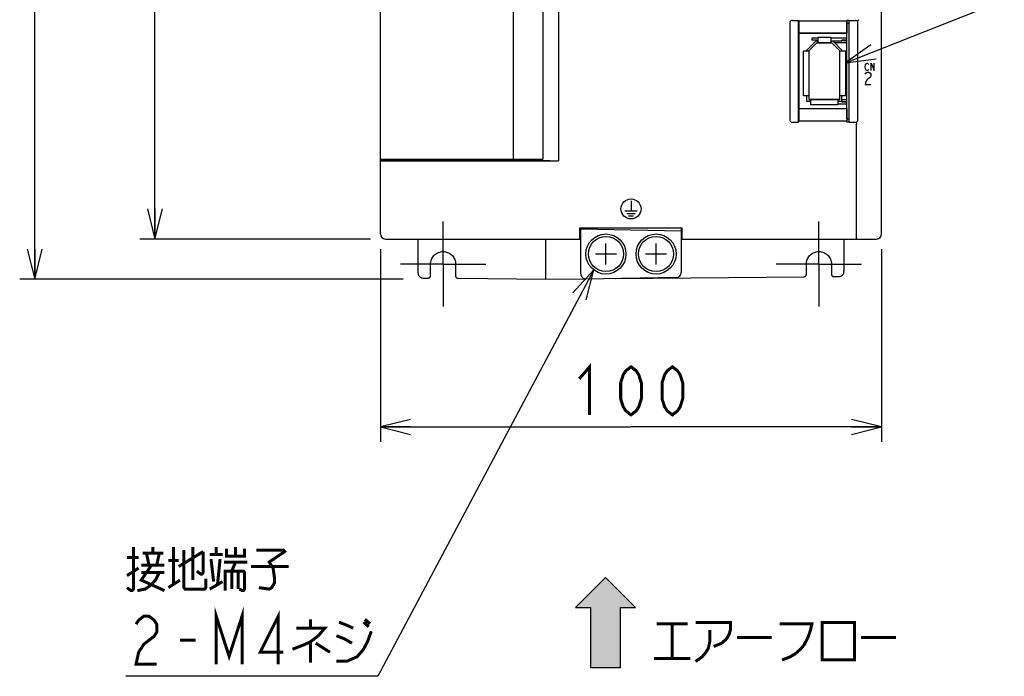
# Model space of a CAD drawing. Extents: x 90 to 1223, y 50 to 821.
# Tile 17 of 35: x 619 to 815, y 368 to 499. Entities that reach past the tile are written whole.
import ezdxf

# ---------------------------------------------------------------- set-up
doc = ezdxf.new("R2010")
doc.units = 0
doc.header["$LTSCALE"] = 69.3
doc.linetypes.add('CENTER', pattern=[0.6, 0.375, -0.075, 0.075, -0.075])
doc.layers.get('0').update_dxf_attribs({"linetype": 'CONTINUOUS'})
for name, color, linetype in [('ALL_AXIS', 7, 'CONTINUOUS'), ('ALL_CURVE', 7, 'CONTINUOUS'), ('ALL_FEATURES', 7, 'CONTINUOUS'), ('ALL_NOTE', 7, 'CONTINUOUS')]:
    doc.layers.add(name, color=color, linetype=linetype)
doc.dimstyles.get("Standard").update_dxf_attribs({"dimtxt": 2.5, "dimasz": 2.5, "dimexe": 1.25, "dimexo": 0.625, "dimtad": 1, "dimcen": 2.5, "dimazin": 3, "dimtfac": 1, "dimtmove": 0, "dimatfit": 3})

# ---------------------------------------------------------------- blocks, each defined once
blk = doc.blocks.new('_OPEN')
at = {"color": 0, "linetype": 'BYBLOCK'}
for p, q in [((0, 0), (-1, 0.25)), ((-1, -0.25), (0, 0)), ((-1, 0), (0, 0))]:
    blk.add_line(p, q, dxfattribs=at)
blk = doc.blocks.new('*D0')
at = {"color": 2, "linetype": 'CONTINUOUS'}
for p, q in [((688.75, 635.25), (642.75, 635.25)), ((645.75, 635.25), (645.75, 545.25)), ((645.75, 455.25), (645.75, 545.25)), ((688.75, 455.25), (642.75, 455.25))]:
    blk.add_line(p, q, dxfattribs=at)
at = {"color": 2, "linetype": 'CONTINUOUS', "xscale": 6, "yscale": 6, "zscale": 6}
for p, rotation in [((645.75, 635.25), 90), ((645.75, 455.25), 270)]:
    blk.add_blockref('_OPEN', p, dxfattribs=dict(at, rotation=rotation))
blk = doc.blocks.new('*D1')
at = {"color": 2, "linetype": 'CONTINUOUS'}
for p, q in [((688.75, 635.25), (618.75, 635.25)), ((621.75, 635.25), (621.75, 541.25)), ((621.75, 447.25), (621.75, 541.25)), ((695.25, 447.25), (618.75, 447.25))]:
    blk.add_line(p, q, dxfattribs=at)
at = {"color": 2, "linetype": 'CONTINUOUS', "xscale": 6, "yscale": 6, "zscale": 6}
for p, rotation in [((621.75, 635.25), 90), ((621.75, 447.25), 270)]:
    blk.add_blockref('_OPEN', p, dxfattribs=dict(at, rotation=rotation))
blk = doc.blocks.new('*D2')
at = {"color": 2, "linetype": 'CONTINUOUS'}
for p, q in [((690.75, 453.25), (690.75, 414.75)), ((790.75, 453.25), (790.75, 414.75)), ((690.75, 417.75), (740.75, 417.75)), ((790.75, 417.75), (740.75, 417.75))]:
    blk.add_line(p, q, dxfattribs=at)
at = {"color": 2, "linetype": 'CONTINUOUS', "xscale": 6, "yscale": 6, "zscale": 6, "rotation": 180}
blk.add_blockref('_OPEN', (690.75, 417.75), dxfattribs=at)
at = {"color": 2, "linetype": 'CONTINUOUS', "xscale": 6, "yscale": 6, "zscale": 6}
blk.add_blockref('_OPEN', (790.75, 417.75), dxfattribs=at)
blk = doc.blocks.new('ARROW_BL1', base_point=(735.66, 378.73))
at = {"color": 7, "linetype": 'CONTINUOUS'}
for p, q in [((735.66, 387.73), (729.66, 381.73)), ((741.66, 381.73), (735.66, 387.73)), ((729.66, 381.73), (732.66, 381.73)), ((732.66, 381.73), (732.66, 369.73)), ((738.66, 369.73), (738.66, 381.73)), ((738.66, 381.73), (741.66, 381.73)), ((732.66, 369.73), (738.66, 369.73))]:
    blk.add_line(p, q, dxfattribs=at)
for points in [[(729.66, 381.73), (735.66, 387.73), (732.66, 381.73)], [(735.66, 387.73), (738.66, 369.73), (732.66, 381.73)], [(738.66, 369.73), (735.66, 387.73), (738.66, 381.73)], [(735.66, 387.73), (741.66, 381.73), (738.66, 381.73)], [(738.66, 369.73), (732.66, 369.73), (732.66, 381.73)]]:
    blk.add_solid(points, dxfattribs=at)

msp = doc.modelspace()

# ---------------------------------------------------------------- linework, layer by layer
at = {"color": 7, "linetype": 'CONTINUOUS'}
for p, q in [((778.1, 495.3), (776.83, 495.3)), ((783.85, 495.3), (780.6, 495.3)), ((783.85, 494.9), (782.85, 494.9)), ((783.85, 494.8), (782.85, 494.8)), ((782.05, 482.2), (783.85, 482.2)), ((782.85, 482.7), (783.85, 482.7)), ((782.85, 482.6), (783.85, 482.6))]:
    msp.add_line(p, q, dxfattribs=at)
at = {"color": 2, "linetype": 'CONTINUOUS', "const_width": 0.6}
for points in [[(730.43, 427.35), (732.494, 429.75), (732.494, 420.15)], [(740.75, 420.15), (739.718, 420.95), (739.202, 421.75), (738.686, 423.35), (738.686, 426.55), (739.202, 428.15), (739.718, 428.95), (740.75, 429.75), (741.782, 428.95), (742.298, 428.15), (742.814, 426.55), (742.814, 423.35), (742.298, 421.75), (741.782, 420.95), (740.75, 420.15)], [(749.006, 420.15), (747.974, 420.95), (747.458, 421.75), (746.942, 423.35), (746.942, 426.55), (747.458, 428.15), (747.974, 428.95), (749.006, 429.75), (750.038, 428.95), (750.554, 428.15), (751.07, 426.55), (751.07, 423.35), (750.554, 421.75), (750.038, 420.95), (749.006, 420.15)]]:
    msp.add_lwpolyline(points, dxfattribs=at)
at = {"layer": 'ALL_AXIS', "color": 7, "linetype": 'CONTINUOUS'}
for p, q in [((723.15, 539.25), (723.15, 471.15)), ((783.85, 479.25), (783.85, 498.852)), ((783.85, 498.3), (784.25, 498.3)), ((783.85, 479.25), (784.25, 479.25)), ((697.75, 471.15), (697.75, 470.933)), ((719.35, 471.15), (719.35, 470.947)), ((722.15, 471.15), (722.15, 470.947))]:
    msp.add_line(p, q, dxfattribs=at)
at = {"layer": 'ALL_AXIS', "color": 7, "linetype": 'CENTER'}
for p, q in [((703.25, 450.25), (703.25, 458.75)), ((778.25, 450.25), (778.25, 458.75)), ((703.25, 450.25), (694.75, 450.25)), ((703.25, 450.25), (711.75, 450.25)), ((703.25, 450.25), (703.25, 441.75)), ((778.25, 450.25), (769.75, 450.25)), ((778.25, 450.25), (786.75, 450.25)), ((778.25, 450.25), (778.25, 441.75))]:
    msp.add_line(p, q, dxfattribs=at)
at = {"layer": 'ALL_AXIS', "color": 7, "linetype": 'CONTINUOUS'}
for centre, radius in [((735.75, 452.25), 4), ((745.75, 452.25), 4), ((735.75, 452.25), 3.5), ((745.75, 452.25), 3.5)]:
    msp.add_circle(centre, radius, dxfattribs=at)
at = {"layer": 'ALL_CURVE', "color": 40, "linetype": 'CONTINUOUS'}
for p, q in [((776.25, 492.8), (777.85, 494.4)), ((777.85, 494.4), (780.85, 494.4)), ((780.85, 494.4), (782.45, 492.8)), ((776.25, 492.8), (776.25, 483.1)), ((782.45, 483.1), (782.45, 492.8)), ((782.45, 483.1), (776.25, 483.1)), ((735.75, 450.15), (735.75, 454.35)), ((745.75, 450.15), (745.75, 454.35)), ((737.85, 452.25), (733.65, 452.25)), ((747.85, 452.25), (743.65, 452.25))]:
    msp.add_line(p, q, dxfattribs=at)
at = {"layer": 'ALL_CURVE', "color": 4, "linetype": 'CONTINUOUS'}
for p, q in [((787.455, 489.6), (787.525, 489.975)), ((787.525, 489.225), (787.455, 489.6)), ((787.525, 489.975), (787.664, 490.225)), ((787.664, 490.225), (787.803, 490.35)), ((787.803, 490.35), (787.943, 490.35)), ((787.943, 490.35), (788.082, 490.225)), ((788.082, 490.225), (788.152, 490.1)), ((788.709, 490.35), (789.266, 488.85)), ((788.709, 488.85), (788.709, 490.35)), ((789.266, 488.85), (789.266, 490.35)), ((787.455, 488.133), (787.6, 488.342)), ((787.664, 488.975), (787.525, 489.225)), ((787.6, 488.342), (787.89, 488.55)), ((787.803, 488.85), (787.664, 488.975)), ((787.943, 488.85), (787.803, 488.85)), ((787.89, 488.55), (788.181, 488.55)), ((788.471, 487.508), (787.89, 487.092)), ((788.082, 488.975), (787.943, 488.85)), ((788.152, 489.1), (788.082, 488.975)), ((788.181, 488.55), (788.471, 488.342)), ((788.471, 488.342), (788.616, 488.133)), ((788.616, 487.717), (788.471, 487.508)), ((788.616, 488.133), (788.616, 487.717)), ((787.6, 486.675), (787.455, 486.05)), ((787.455, 486.05), (788.616, 486.05)), ((787.89, 487.092), (787.6, 486.675)), ((740.75, 462.85), (740.75, 460.85)), ((739.55, 460.85), (741.95, 460.85)), ((739.9, 460.35), (741.6, 460.35)), ((740.25, 459.85), (741.25, 459.85))]:
    msp.add_line(p, q, dxfattribs=at)
msp.add_circle((740.75, 461.25), 2, dxfattribs=at)
at = {"layer": 'ALL_FEATURES', "color": 7, "linetype": 'CONTINUOUS'}
for p, q in [((690.75, 456.25), (690.75, 634.25)), ((717.25, 617.35), (717.25, 471.15)), ((726.253, 617.672), (726.253, 470.828)), ((790.75, 456.25), (790.75, 604.248)), ((772.45, 498.388), (772.45, 479.047)), ((772.953, 498.887), (774.163, 498.887)), ((774.163, 498.887), (774.233, 498.817)), ((774.163, 478.55), (774.163, 498.887)), ((774.233, 498.817), (783.815, 498.817)), ((774.233, 498.817), (774.233, 496.317)), ((783.85, 498.852), (783.815, 498.817)), ((783.815, 498.817), (783.815, 496.317)), ((784.233, 498.852), (783.85, 498.852)), ((784.233, 498.852), (784.267, 498.887)), ((784.25, 498.87), (784.25, 478.617)), ((784.267, 498.887), (785.547, 498.887)), ((784.267, 478.55), (784.267, 498.887)), ((786.05, 479.047), (786.05, 498.388)), ((774.233, 496.317), (783.815, 496.317)), ((774.233, 496.317), (774.25, 496.3)), ((783.798, 496.3), (774.25, 496.3)), ((774.25, 496.3), (774.25, 481.3)), ((776.83, 495.3), (776.83, 494.9)), ((778.1, 495.5), (780.6, 495.5)), ((778.1, 494.4), (778.1, 495.5)), ((780.6, 495.5), (780.6, 494.4)), ((783.798, 496.3), (783.815, 496.317)), ((775.85, 492.966), (777.684, 494.8)), ((777.85, 494.4), (776.25, 492.8)), ((777.83, 494.9), (776.83, 494.9)), ((777.684, 494.8), (778.1, 494.8)), ((777.83, 494.9), (777.83, 494.8)), ((780.85, 494.4), (777.85, 494.4)), ((780.6, 494.8), (782.85, 494.8)), ((782.45, 492.8), (780.85, 494.4)), ((781.016, 494.8), (782.85, 492.966)), ((783.85, 494.4), (781.416, 494.4)), ((782.85, 494.8), (782.85, 494.9)), ((775.15, 492.8), (776.25, 492.8)), ((775.15, 483.8), (775.15, 492.8)), ((775.85, 492.8), (775.85, 492.966)), ((776.25, 492.8), (776.25, 483.1)), ((782.45, 492.8), (783.55, 492.8)), ((782.45, 483.1), (782.45, 492.8)), ((782.85, 492.966), (782.85, 492.8)), ((783.55, 492.8), (783.55, 483.8)), ((776.25, 483.8), (775.15, 483.8)), ((775.85, 482.7), (775.85, 483.8)), ((783.55, 483.8), (782.45, 483.8)), ((782.85, 482.6), (782.85, 483.8)), ((776.65, 482.7), (775.85, 482.7)), ((776.25, 483.1), (782.45, 483.1)), ((776.65, 482), (776.65, 483.1)), ((782.05, 482), (776.65, 482)), ((782.05, 483.1), (782.05, 482)), ((782.85, 482.7), (782.05, 482.7)), ((782.85, 483.1), (783.85, 483.1)), ((774.233, 481.283), (774.25, 481.3)), ((774.233, 481.283), (783.798, 481.283)), ((774.233, 481.283), (774.233, 478.817)), ((774.25, 481.3), (783.78, 481.3)), ((783.78, 481.3), (783.798, 481.283)), ((783.798, 481.283), (783.798, 478.817)), ((772.95, 478.55), (774.163, 478.55)), ((774.163, 478.55), (774.233, 478.817)), ((774.233, 478.817), (783.798, 478.817)), ((783.85, 478.617), (783.798, 478.817)), ((783.85, 478.617), (784.25, 478.617)), ((784.25, 478.617), (784.267, 478.55)), ((784.267, 478.55), (785.55, 478.55)), ((785.75, 455.25), (785.75, 478.168)), ((690.75, 471.15), (723.15, 471.15)), ((697.75, 470.933), (690.75, 470.924)), ((690.75, 470.828), (726.253, 470.828)), ((697.784, 470.923), (697.75, 470.933)), ((717.909, 470.898), (698.75, 470.898)), ((718.457, 471.011), (718.409, 470.915)), ((718.457, 471.15), (718.457, 471.011)), ((719.131, 471.15), (719.131, 471.028)), ((719.252, 470.947), (719.131, 471.028)), ((722.248, 470.947), (722.181, 470.934)), ((722.353, 471.017), (722.248, 470.947)), ((722.353, 471.15), (722.353, 471.017)), ((722.798, 471), (726.253, 470.828)), ((730.55, 457.45), (750.95, 457.45)), ((730.55, 455.25), (730.55, 457.45)), ((730.75, 456.75), (730.55, 456.754)), ((730.75, 456.25), (730.55, 456.253)), ((730.75, 448.268), (730.75, 457.45)), ((730.75, 457.25), (750.75, 456.901)), ((750.75, 457.45), (750.75, 448.582)), ((750.75, 457.35), (750.952, 457.354)), ((750.95, 456.954), (750.75, 456.75)), ((750.75, 456.75), (750.95, 456.75)), ((750.75, 456.25), (750.95, 456.25)), ((750.95, 455.25), (750.95, 457.45)), ((691.75, 455.25), (730.75, 455.25)), ((698.25, 448.464), (698.25, 455.25)), ((723.75, 447.25), (723.75, 455.25)), ((750.75, 455.25), (789.75, 455.25)), ((783.25, 455.25), (783.25, 448.761)), ((700.75, 447.955), (700.75, 450.25)), ((705.75, 450.25), (705.75, 447.903)), ((775.75, 448.2), (775.75, 450.25)), ((780.75, 450.25), (780.75, 448.252)), ((699.243, 447.464), (700.244, 447.455)), ((706.246, 447.403), (723.75, 447.25)), ((723.75, 447.25), (731.441, 447.317)), ((749.767, 447.582), (731.767, 447.268)), ((737.749, 447.372), (775.254, 447.699)), ((781.256, 447.752), (782.257, 447.761))]:
    msp.add_line(p, q, dxfattribs=at)
for points in [[(772.953, 498.887), (772.797, 498.863), (772.656, 498.791), (772.545, 498.681), (772.474, 498.542), (772.45, 498.388)], [(786.05, 498.388), (786.026, 498.542), (785.955, 498.681), (785.844, 498.791), (785.703, 498.863), (785.547, 498.887)], [(785.988, 498.805), (786.019, 498.819), (786.07, 498.862), (786.135, 498.931), (786.204, 499.015)], [(772.45, 479.047), (772.474, 478.893), (772.545, 478.755), (772.655, 478.645), (772.794, 478.575), (772.95, 478.55)], [(785.55, 478.55), (785.706, 478.575), (785.845, 478.645), (785.955, 478.755), (786.026, 478.893), (786.05, 479.047)], [(785.692, 478.469), (785.699, 478.464), (785.706, 478.455), (785.713, 478.442)], [(785.713, 478.442), (785.727, 478.395), (785.738, 478.33), (785.746, 478.252), (785.75, 478.168)], [(698.75, 470.898), (698.491, 470.899), (698.25, 470.902), (698.043, 470.908), (697.884, 470.915), (697.784, 470.923)], [(718.409, 470.915), (718.382, 470.909), (718.31, 470.905), (718.2, 470.901), (718.061, 470.898), (717.909, 470.898)], [(718.457, 471.011), (718.662, 471.017), (718.888, 471.023), (719.131, 471.028)], [(719.478, 470.922), (719.319, 470.934), (719.252, 470.947)], [(722.181, 470.934), (722.022, 470.922), (721.782, 470.912), (721.477, 470.904), (721.125, 470.899), (720.75, 470.898), (720.375, 470.899), (720.023, 470.904), (719.718, 470.912), (719.478, 470.922)], [(722.353, 471.017), (722.515, 471.012), (722.664, 471.006), (722.798, 471)], [(700.75, 450.25), (700.761, 450.481), (700.793, 450.709), (700.845, 450.934), (700.919, 451.153), (701.012, 451.364), (701.125, 451.566), (701.255, 451.757), (701.403, 451.934), (701.566, 452.098), (701.744, 452.245), (701.934, 452.376), (702.136, 452.488), (702.347, 452.581), (702.566, 452.655), (702.791, 452.707), (703.019, 452.739), (703.25, 452.75), (703.481, 452.739), (703.71, 452.707), (703.934, 452.655), (704.153, 452.581), (704.364, 452.488), (704.566, 452.375), (704.757, 452.245), (704.934, 452.097), (705.098, 451.934), (705.245, 451.756), (705.376, 451.566), (705.488, 451.364), (705.581, 451.153), (705.655, 450.934), (705.707, 450.709), (705.739, 450.481), (705.75, 450.25)], [(775.75, 450.25), (775.761, 450.481), (775.793, 450.709), (775.845, 450.934), (775.919, 451.153), (776.012, 451.364), (776.124, 451.566), (776.255, 451.756), (776.402, 451.934), (776.566, 452.097), (776.743, 452.245), (776.934, 452.375), (777.136, 452.488), (777.347, 452.581), (777.566, 452.655), (777.79, 452.707), (778.019, 452.739), (778.25, 452.75), (778.481, 452.739), (778.709, 452.707), (778.934, 452.655), (779.153, 452.581), (779.364, 452.488), (779.566, 452.376), (779.756, 452.245), (779.934, 452.098), (780.097, 451.934), (780.245, 451.757), (780.375, 451.566), (780.488, 451.364), (780.581, 451.153), (780.655, 450.934), (780.707, 450.709), (780.739, 450.481), (780.75, 450.25)], [(698.25, 448.464), (698.256, 448.353), (698.275, 448.243), (698.306, 448.136), (698.348, 448.033), (698.402, 447.935), (698.466, 447.844), (698.54, 447.76), (698.623, 447.685), (698.714, 447.62), (698.811, 447.566), (698.914, 447.522), (699.021, 447.491), (699.131, 447.471), (699.243, 447.464)], [(775.254, 447.699), (775.319, 447.704), (775.382, 447.717), (775.444, 447.739), (775.502, 447.768), (775.556, 447.804), (775.605, 447.848), (775.648, 447.897), (775.684, 447.951), (775.712, 448.009), (775.733, 448.071), (775.746, 448.135), (775.75, 448.2)], [(780.75, 448.252), (780.754, 448.186), (780.767, 448.122), (780.788, 448.06), (780.818, 448.001), (780.855, 447.946), (780.898, 447.897), (780.948, 447.854), (781.003, 447.818), (781.062, 447.789), (781.125, 447.768), (781.19, 447.756), (781.256, 447.752)], [(782.257, 447.761), (782.369, 447.768), (782.479, 447.787), (782.586, 447.819), (782.689, 447.862), (782.786, 447.917), (782.877, 447.982), (782.96, 448.057), (783.034, 448.14), (783.098, 448.232), (783.152, 448.329), (783.194, 448.433), (783.225, 448.54), (783.244, 448.65), (783.25, 448.761)], [(700.244, 447.455), (700.31, 447.459), (700.375, 447.471), (700.438, 447.492), (700.497, 447.521), (700.552, 447.557), (700.602, 447.6), (700.645, 447.65), (700.682, 447.704), (700.712, 447.763), (700.733, 447.825), (700.746, 447.89), (700.75, 447.955)], [(705.75, 447.903), (705.754, 447.838), (705.767, 447.774), (705.788, 447.713), (705.816, 447.654), (705.852, 447.6), (705.895, 447.551), (705.944, 447.508), (705.998, 447.471), (706.056, 447.442), (706.118, 447.421), (706.181, 447.408), (706.246, 447.403)]]:
    msp.add_lwpolyline(points, dxfattribs=at)
for centre, start, end in [((691.75, 456.25), 180, 270), ((789.75, 456.25), 270, 360), ((731.75, 448.268), 180, 271), ((749.75, 448.582), 271, 360)]:
    msp.add_arc(centre, 1, start, end, dxfattribs=at)
at = {"layer": 'ALL_NOTE', "color": 2, "linetype": 'CONTINUOUS'}
for p, q in [((783.55, 490.409), (815.25, 502.921)), ((733.314, 449.08), (690.193, 367.982)), ((689.443, 367.982), (639.907, 367.982)), ((690.193, 367.982), (689.443, 367.982))]:
    msp.add_line(p, q, dxfattribs=at)
for points in [[(788.58, 494.007), (783.55, 490.409), (789.682, 491.216)], [(731.821, 443.078), (733.314, 449.08), (729.172, 444.486)]]:
    msp.add_lwpolyline(points, dxfattribs=at)
at = {"layer": 'ALL_NOTE', "color": 2, "linetype": 'CONTINUOUS', "const_width": 0.6}
for points in [[(641.455, 393.782), (641.455, 385.382), (641.197, 385.082), (640.939, 385.082), (640.165, 385.682)], [(645.325, 392.582), (645.325, 393.782)], [(649.453, 393.782), (649.453, 386.282)], [(650.485, 389.882), (655.387, 392.882)], [(651.517, 393.182), (651.517, 385.682), (651.775, 385.382), (655.645, 385.382), (655.903, 385.682), (655.903, 387.482)], [(653.323, 393.782), (653.323, 387.182)], [(655.387, 392.882), (655.387, 388.682), (655.129, 388.382), (654.871, 388.382), (654.097, 388.982)], [(657.967, 392.282), (657.967, 393.782)], [(660.031, 393.482), (660.031, 391.982), (663.643, 391.982), (663.643, 393.482)], [(661.837, 393.782), (661.837, 391.982)], [(665.965, 393.182), (671.383, 393.182), (671.641, 392.882), (668.545, 390.782), (669.319, 389.582), (669.577, 387.782), (669.577, 386.582), (669.061, 385.682), (668.545, 385.382), (666.481, 385.682)], [(640.165, 391.682), (642.487, 391.682)], [(643.261, 392.582), (647.389, 392.582)], [(644.551, 390.182), (644.035, 392.582)], [(646.615, 392.582), (646.099, 390.182)], [(648.421, 391.082), (650.485, 391.082)], [(656.677, 392.282), (659.257, 392.282)], [(656.935, 391.382), (657.451, 386.882)], [(658.225, 386.282), (658.741, 391.382)], [(659.515, 390.782), (664.159, 390.782)], [(661.063, 388.982), (661.837, 390.782)], [(640.165, 388.082), (642.487, 389.582)], [(645.067, 390.182), (643.003, 387.182), (647.647, 385.082)], [(643.003, 390.182), (647.647, 390.182)], [(659.773, 385.082), (659.773, 388.982), (663.385, 388.982), (663.643, 388.682), (663.643, 385.382), (663.385, 385.082), (663.127, 385.082), (662.611, 385.382)], [(661.063, 388.982), (661.063, 385.382)], [(662.353, 388.982), (662.353, 385.382)], [(664.933, 389.882), (672.415, 389.882)], [(642.229, 385.082), (643.777, 385.382), (645.067, 386.282), (645.841, 387.182), (646.615, 388.682)], [(643.003, 388.682), (647.647, 388.682)], [(648.421, 385.682), (650.743, 387.182)], [(656.677, 385.382), (659.257, 386.882)], [(657.967, 370.382), (657.967, 379.982), (660.547, 371.982), (663.127, 379.982), (663.127, 370.382)], [(670.351, 370.382), (670.351, 379.982), (666.739, 372.782), (671.383, 372.782)], [(641.971, 378.382), (642.487, 379.182), (643.519, 379.982), (644.551, 379.982), (645.583, 379.182), (646.099, 378.382), (646.099, 376.782), (645.583, 375.982), (644.551, 375.182), (643.519, 374.382), (642.487, 372.782), (641.971, 370.382), (646.099, 370.382)], [(676.801, 379.382), (676.801, 377.582)], [(687.637, 379.382), (688.669, 378.482)], [(673.963, 377.582), (679.639, 377.582), (678.349, 376.082), (676.801, 374.882), (675.511, 374.282), (673.189, 373.382)], [(681.961, 370.982), (684.025, 370.982), (686.089, 371.882), (687.379, 373.382), (688.153, 374.882), (688.927, 376.982)], [(682.477, 378.782), (684.025, 378.182), (685.315, 377.582)], [(687.379, 378.782), (688.411, 377.882)], [(745.883, 378.446), (752.075, 378.446)], [(748.979, 378.446), (748.979, 371.546)], [(753.623, 378.746), (760.589, 378.746), (760.589, 377.246), (760.331, 376.346), (759.815, 375.446), (758.783, 374.546), (757.235, 373.946)], [(756.461, 377.246), (756.461, 374.846), (756.203, 373.646), (755.687, 372.746), (754.913, 371.846), (753.623, 370.946)], [(770.393, 378.446), (776.843, 378.446), (776.585, 377.246), (776.069, 375.746), (775.295, 374.246), (774.521, 373.346), (773.489, 372.446), (772.457, 371.846), (770.909, 371.246)], [(778.907, 378.746), (778.907, 371.246), (785.357, 371.246), (785.357, 378.746), (778.907, 378.746)], [(650.743, 375.182), (653.839, 375.182)], [(681.961, 376.082), (683.509, 375.482), (685.057, 374.582)], [(761.879, 375.746), (768.845, 375.746)], [(786.647, 375.746), (793.613, 375.746)], [(676.801, 374.882), (676.801, 370.682)], [(677.833, 374.582), (680.671, 372.782)], [(745.367, 371.546), (752.591, 371.546)]]:
    msp.add_lwpolyline(points, dxfattribs=at)

# ---------------------------------------------------------------- block references
at = {"color": 2, "linetype": 'CONTINUOUS'}
msp.add_blockref('ARROW_BL1', (735.662, 378.725), dxfattribs=at)

# ---------------------------------------------------------------- dimensions: what is measured, and where the dimension line sits
for base, p2, picture, middle in [((621.75, 447.25), (695.25, 447.25), '*D1', (619.35, 528.866)), ((645.75, 455.25), (688.75, 455.25), '*D0', (643.35, 532.866))]:
    dim = msp.add_linear_dim(base=base, p1=(688.75, 635.25), p2=p2, angle=270, dimstyle='Standard', dxfattribs=at)
    dim.commit()
    dim.dimension.update_dxf_attribs({"geometry": picture, "text_midpoint": middle, "dimtype": 128})
dim = msp.add_linear_dim(base=(790.75, 417.75), p1=(690.75, 453.25), p2=(790.75, 453.25), dimstyle='Standard', dxfattribs=at)
dim.commit()
dim.dimension.update_dxf_attribs({"geometry": '*D2', "text_midpoint": (728.366, 420.15), "dimtype": 128})

doc.saveas('drawing.dxf')
